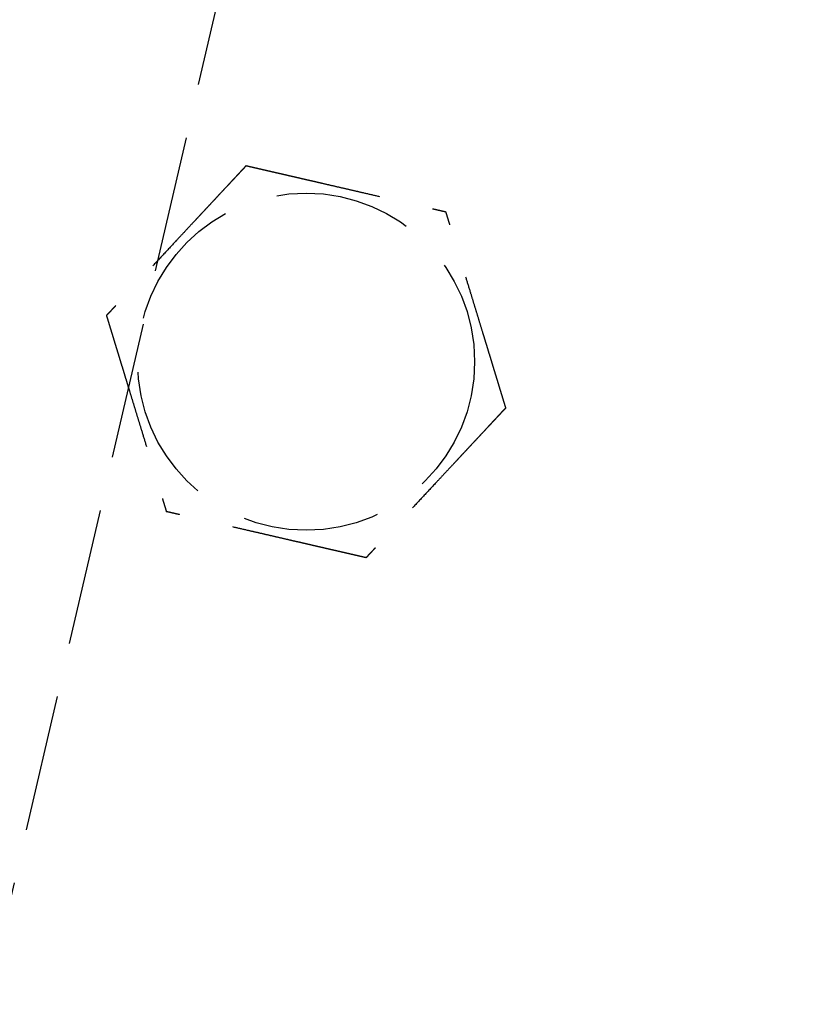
# Model space of a CAD drawing. Header units: millimetres. Extents: x -50096 to 615650, y 194565 to 243945.
# Tile 199 of 256: x 248792 to 248821, y 221957 to 221993. Entities that reach past the tile are written whole.
import ezdxf

# ---------------------------------------------------------------- set-up
doc = ezdxf.new("R2010")
doc.units = ezdxf.units.MM
doc.linetypes.add('ГТО-1 Пунктир', pattern=[7, 5, -2])
doc.layers.add('ГТО-2_Размеры_035', color=2, linetype='Continuous', lineweight=35)
doc.layers.add('ОГОС_Пунктир_025', color=151, linetype='ГТО-1 Пунктир', lineweight=25)
doc.layers.add('ГТО-2_Штриховка_018', color=7, linetype='Continuous', lineweight=18, true_color=0x6b6b6b)

# ---------------------------------------------------------------- blocks, each defined once
blk = doc.blocks.new('ОГСО_Затвор_План')
at = {"layer": 'ОГОС_Пунктир_025'}
blk.add_lwpolyline([(-1013.72, 474.999), (-1140.8, 474.999), (-1142.8, 472.998), (-1142.8, 462.998), (-1170.3, 435.498), (-1170.3, -435.498), (-1142.8, -462.998), (-1142.8, -472.998), (-1140.8, -474.999), (-1013.72, -474.999)], dxfattribs=at)
blk.add_circle((-1164.17, 57.5), 6.172, dxfattribs=at)
blk.add_circle((-1164.17, 57.5), 6.172, dxfattribs=at)
for points, knots in [([(-1167.923, 64), (-1167.923, 63.999), (-1167.925, 63.997), (-1167.927, 63.992), (-1167.93, 63.988), (-1167.933, 63.982), (-1167.938, 63.974), (-1167.943, 63.965), (-1167.95, 63.954), (-1167.957, 63.94), (-1167.966, 63.925), (-1167.975, 63.909), (-1167.986, 63.891), (-1167.998, 63.869), (-1168.013, 63.843), (-1168.031, 63.813), (-1168.05, 63.78), (-1168.069, 63.747), (-1168.089, 63.712), (-1168.11, 63.676), (-1168.135, 63.632), (-1168.165, 63.581), (-1168.199, 63.522), (-1168.234, 63.461), (-1168.27, 63.399), (-1168.306, 63.336), (-1168.343, 63.272), (-1168.381, 63.206), (-1168.435, 63.112), (-1168.507, 62.989), (-1168.595, 62.835), (-1168.685, 62.68), (-1168.775, 62.524), (-1168.866, 62.367), (-1168.957, 62.208), (-1169.049, 62.049), (-1169.141, 61.89), (-1169.233, 61.73), (-1169.374, 61.487), (-1169.562, 61.16), (-1169.831, 60.695), (-1170.132, 60.173), (-1170.387, 59.732), (-1170.562, 59.428), (-1170.659, 59.261), (-1170.755, 59.094), (-1170.851, 58.929), (-1170.945, 58.765), (-1171.039, 58.602), (-1171.12, 58.462), (-1171.188, 58.344), (-1171.243, 58.249), (-1171.298, 58.155), (-1171.343, 58.075), (-1171.381, 58.01), (-1171.41, 57.96), (-1171.439, 57.91), (-1171.467, 57.862), (-1171.494, 57.815), (-1171.519, 57.77), (-1171.542, 57.732), (-1171.561, 57.699), (-1171.577, 57.671), (-1171.591, 57.646), (-1171.606, 57.621), (-1171.619, 57.599), (-1171.63, 57.579), (-1171.639, 57.563), (-1171.646, 57.55), (-1171.653, 57.539), (-1171.659, 57.528), (-1171.664, 57.52), (-1171.668, 57.512), (-1171.671, 57.507), (-1171.673, 57.504), (-1171.675, 57.501), (-1171.675, 57.501), (-1171.675, 57.5)], [0, 0, 0, 0, 0.00418, 0.008792, 0.014268, 0.02104, 0.029541, 0.040202, 0.053181, 0.06846, 0.085804, 0.10498, 0.125752, 0.147886, 0.180982, 0.216148, 0.253222, 0.292037, 0.332432, 0.374242, 0.417302, 0.483321, 0.551501, 0.6216, 0.693376, 0.76659, 0.840999, 0.916362, 0.992437, 1.167433, 1.344588, 1.52362, 1.704245, 1.886178, 2.069136, 2.252835, 2.436992, 2.621322, 2.805541, 3.279751, 3.752757, 4.418905, 5.086083, 5.279531, 5.472693, 5.665145, 5.856466, 6.046232, 6.234021, 6.419411, 6.531399, 6.641926, 6.750584, 6.856968, 6.916909, 6.97571, 7.033118, 7.088879, 7.14274, 7.194448, 7.243748, 7.276841, 7.308448, 7.338397, 7.366519, 7.392644, 7.416602, 7.433183, 7.448315, 7.461888, 7.473791, 7.483914, 7.492146, 7.498376, 7.502495, 7.504441, 7.505526, 7.505526, 7.505526, 7.505526]), ([(-1167.923, 64), (-1167.923, 63.999), (-1167.925, 63.997), (-1167.927, 63.992), (-1167.93, 63.988), (-1167.933, 63.982), (-1167.938, 63.974), (-1167.943, 63.965), (-1167.95, 63.954), (-1167.957, 63.94), (-1167.966, 63.925), (-1167.975, 63.909), (-1167.986, 63.891), (-1167.998, 63.869), (-1168.013, 63.843), (-1168.031, 63.813), (-1168.05, 63.78), (-1168.069, 63.747), (-1168.089, 63.712), (-1168.11, 63.676), (-1168.135, 63.632), (-1168.165, 63.581), (-1168.199, 63.522), (-1168.234, 63.461), (-1168.27, 63.399), (-1168.306, 63.336), (-1168.343, 63.272), (-1168.381, 63.206), (-1168.435, 63.112), (-1168.507, 62.989), (-1168.595, 62.835), (-1168.685, 62.68), (-1168.775, 62.524), (-1168.866, 62.367), (-1168.957, 62.208), (-1169.049, 62.049), (-1169.141, 61.89), (-1169.233, 61.73), (-1169.374, 61.487), (-1169.562, 61.16), (-1169.831, 60.695), (-1170.132, 60.173), (-1170.387, 59.732), (-1170.562, 59.428), (-1170.659, 59.261), (-1170.755, 59.094), (-1170.851, 58.929), (-1170.945, 58.765), (-1171.039, 58.602), (-1171.12, 58.462), (-1171.188, 58.344), (-1171.243, 58.249), (-1171.298, 58.155), (-1171.343, 58.075), (-1171.381, 58.01), (-1171.41, 57.96), (-1171.439, 57.91), (-1171.467, 57.862), (-1171.494, 57.815), (-1171.519, 57.77), (-1171.542, 57.732), (-1171.561, 57.699), (-1171.577, 57.671), (-1171.591, 57.646), (-1171.606, 57.621), (-1171.619, 57.599), (-1171.63, 57.579), (-1171.639, 57.563), (-1171.646, 57.55), (-1171.653, 57.539), (-1171.659, 57.528), (-1171.664, 57.52), (-1171.668, 57.512), (-1171.671, 57.507), (-1171.673, 57.504), (-1171.675, 57.501), (-1171.675, 57.501), (-1171.675, 57.5)], [0, 0, 0, 0, 0.00418, 0.008792, 0.014268, 0.02104, 0.029541, 0.040202, 0.053181, 0.06846, 0.085804, 0.10498, 0.125752, 0.147886, 0.180982, 0.216148, 0.253222, 0.292037, 0.332432, 0.374242, 0.417302, 0.483321, 0.551501, 0.6216, 0.693376, 0.76659, 0.840999, 0.916362, 0.992437, 1.167433, 1.344588, 1.52362, 1.704245, 1.886178, 2.069136, 2.252835, 2.436992, 2.621322, 2.805541, 3.279751, 3.752757, 4.418905, 5.086083, 5.279531, 5.472693, 5.665145, 5.856466, 6.046232, 6.234021, 6.419411, 6.531399, 6.641926, 6.750584, 6.856968, 6.916909, 6.97571, 7.033118, 7.088879, 7.14274, 7.194448, 7.243748, 7.276841, 7.308448, 7.338397, 7.366519, 7.392644, 7.416602, 7.433183, 7.448315, 7.461888, 7.473791, 7.483914, 7.492146, 7.498376, 7.502495, 7.504441, 7.505526, 7.505526, 7.505526, 7.505526]), ([(-1167.923, 64), (-1167.921, 64), (-1167.919, 64), (-1167.915, 64), (-1167.91, 64), (-1167.905, 64), (-1167.898, 64), (-1167.89, 64), (-1167.881, 64), (-1167.87, 64), (-1167.857, 64), (-1167.842, 64), (-1167.826, 64), (-1167.809, 64), (-1167.79, 64), (-1167.768, 64), (-1167.741, 64), (-1167.71, 64), (-1167.678, 64), (-1167.644, 64), (-1167.609, 64), (-1167.573, 64), (-1167.535, 64), (-1167.49, 64), (-1167.437, 64), (-1167.376, 64), (-1167.313, 64), (-1167.249, 64), (-1167.183, 64), (-1167.117, 64), (-1167.049, 64), (-1166.981, 64), (-1166.881, 64), (-1166.749, 64), (-1166.583, 64), (-1166.416, 64), (-1166.248, 64), (-1166.079, 64), (-1165.908, 64), (-1165.737, 64), (-1165.566, 64), (-1165.394, 64), (-1165.221, 64), (-1164.98, 64), (-1164.669, 64), (-1164.29, 64), (-1163.911, 64), (-1163.485, 64), (-1163.012, 64), (-1162.622, 64), (-1162.363, 64), (-1162.235, 64), (-1162.107, 64), (-1161.981, 64), (-1161.854, 64), (-1161.729, 64), (-1161.605, 64), (-1161.482, 64), (-1161.374, 64), (-1161.28, 64), (-1161.2, 64), (-1161.122, 64), (-1161.045, 64), (-1160.978, 64), (-1160.922, 64), (-1160.877, 64), (-1160.832, 64), (-1160.789, 64), (-1160.747, 64), (-1160.706, 64), (-1160.668, 64), (-1160.634, 64), (-1160.605, 64), (-1160.581, 64), (-1160.558, 64), (-1160.536, 64), (-1160.516, 64), (-1160.497, 64), (-1160.481, 64), (-1160.467, 64), (-1160.455, 64), (-1160.445, 64), (-1160.436, 64), (-1160.429, 64), (-1160.424, 64), (-1160.42, 64), (-1160.418, 64), (-1160.417, 64), (-1160.417, 64)], [0, 0, 0, 0, 0.003647, 0.00757, 0.012046, 0.017351, 0.023762, 0.031556, 0.041008, 0.052281, 0.065322, 0.079977, 0.096093, 0.113515, 0.13209, 0.151664, 0.181022, 0.211985, 0.244441, 0.278279, 0.31339, 0.349662, 0.386985, 0.425249, 0.484862, 0.546212, 0.609125, 0.673431, 0.738957, 0.805531, 0.872981, 0.941134, 1.00982, 1.173369, 1.338714, 1.505648, 1.673964, 1.843453, 2.013908, 2.185123, 2.356888, 2.528997, 2.701242, 2.873415, 3.253809, 3.633201, 4.011956, 4.39044, 4.9111, 5.431761, 5.559895, 5.68783, 5.815376, 5.942343, 6.068544, 6.193788, 6.317887, 6.440651, 6.561892, 6.642707, 6.72253, 6.801147, 6.878345, 6.953911, 7.000491, 7.046181, 7.090821, 7.134251, 7.176311, 7.216842, 7.255683, 7.292674, 7.318064, 7.34231, 7.365311, 7.386964, 7.407167, 7.425819, 7.442817, 7.456054, 7.467897, 7.478256, 7.487041, 7.494162, 7.499527, 7.503048, 7.504653, 7.505551, 7.505551, 7.505551, 7.505551]), ([(-1167.923, 64), (-1167.921, 64), (-1167.919, 64), (-1167.915, 64), (-1167.91, 64), (-1167.905, 64), (-1167.898, 64), (-1167.89, 64), (-1167.881, 64), (-1167.87, 64), (-1167.857, 64), (-1167.842, 64), (-1167.826, 64), (-1167.809, 64), (-1167.79, 64), (-1167.768, 64), (-1167.741, 64), (-1167.71, 64), (-1167.678, 64), (-1167.644, 64), (-1167.609, 64), (-1167.573, 64), (-1167.535, 64), (-1167.49, 64), (-1167.437, 64), (-1167.376, 64), (-1167.313, 64), (-1167.249, 64), (-1167.183, 64), (-1167.117, 64), (-1167.049, 64), (-1166.981, 64), (-1166.881, 64), (-1166.749, 64), (-1166.583, 64), (-1166.416, 64), (-1166.248, 64), (-1166.079, 64), (-1165.908, 64), (-1165.737, 64), (-1165.566, 64), (-1165.394, 64), (-1165.221, 64), (-1164.98, 64), (-1164.669, 64), (-1164.29, 64), (-1163.911, 64), (-1163.485, 64), (-1163.012, 64), (-1162.622, 64), (-1162.363, 64), (-1162.235, 64), (-1162.107, 64), (-1161.981, 64), (-1161.854, 64), (-1161.729, 64), (-1161.605, 64), (-1161.482, 64), (-1161.374, 64), (-1161.28, 64), (-1161.2, 64), (-1161.122, 64), (-1161.045, 64), (-1160.978, 64), (-1160.922, 64), (-1160.877, 64), (-1160.832, 64), (-1160.789, 64), (-1160.747, 64), (-1160.706, 64), (-1160.668, 64), (-1160.634, 64), (-1160.605, 64), (-1160.581, 64), (-1160.558, 64), (-1160.536, 64), (-1160.516, 64), (-1160.497, 64), (-1160.481, 64), (-1160.467, 64), (-1160.455, 64), (-1160.445, 64), (-1160.436, 64), (-1160.429, 64), (-1160.424, 64), (-1160.42, 64), (-1160.418, 64), (-1160.417, 64), (-1160.417, 64)], [0, 0, 0, 0, 0.003647, 0.00757, 0.012046, 0.017351, 0.023762, 0.031556, 0.041008, 0.052281, 0.065322, 0.079977, 0.096093, 0.113515, 0.13209, 0.151664, 0.181022, 0.211985, 0.244441, 0.278279, 0.31339, 0.349662, 0.386985, 0.425249, 0.484862, 0.546212, 0.609125, 0.673431, 0.738957, 0.805531, 0.872981, 0.941134, 1.00982, 1.173369, 1.338714, 1.505648, 1.673964, 1.843453, 2.013908, 2.185123, 2.356888, 2.528997, 2.701242, 2.873415, 3.253809, 3.633201, 4.011956, 4.39044, 4.9111, 5.431761, 5.559895, 5.68783, 5.815376, 5.942343, 6.068544, 6.193788, 6.317887, 6.440651, 6.561892, 6.642707, 6.72253, 6.801147, 6.878345, 6.953911, 7.000491, 7.046181, 7.090821, 7.134251, 7.176311, 7.216842, 7.255683, 7.292674, 7.318064, 7.34231, 7.365311, 7.386964, 7.407167, 7.425819, 7.442817, 7.456054, 7.467897, 7.478256, 7.487041, 7.494162, 7.499527, 7.503048, 7.504653, 7.505551, 7.505551, 7.505551, 7.505551]), ([(-1156.664, 57.5), (-1156.665, 57.501), (-1156.666, 57.504), (-1156.668, 57.507), (-1156.67, 57.511), (-1156.673, 57.516), (-1156.676, 57.521), (-1156.68, 57.528), (-1156.685, 57.536), (-1156.691, 57.546), (-1156.697, 57.557), (-1156.705, 57.57), (-1156.713, 57.584), (-1156.721, 57.599), (-1156.73, 57.615), (-1156.742, 57.636), (-1156.757, 57.661), (-1156.775, 57.692), (-1156.794, 57.725), (-1156.814, 57.759), (-1156.834, 57.794), (-1156.855, 57.831), (-1156.88, 57.873), (-1156.907, 57.921), (-1156.938, 57.974), (-1156.969, 58.028), (-1157.001, 58.084), (-1157.034, 58.141), (-1157.067, 58.198), (-1157.101, 58.257), (-1157.135, 58.316), (-1157.185, 58.402), (-1157.251, 58.517), (-1157.334, 58.66), (-1157.417, 58.805), (-1157.501, 58.95), (-1157.586, 59.097), (-1157.671, 59.245), (-1157.757, 59.393), (-1157.843, 59.542), (-1157.929, 59.691), (-1158.015, 59.84), (-1158.136, 60.049), (-1158.291, 60.318), (-1158.481, 60.647), (-1158.67, 60.975), (-1158.883, 61.344), (-1159.12, 61.753), (-1159.317, 62.096), (-1159.452, 62.329), (-1159.524, 62.454), (-1159.596, 62.578), (-1159.667, 62.701), (-1159.738, 62.823), (-1159.807, 62.945), (-1159.877, 63.064), (-1159.936, 63.167), (-1159.985, 63.253), (-1160.025, 63.322), (-1160.065, 63.39), (-1160.103, 63.457), (-1160.136, 63.514), (-1160.164, 63.563), (-1160.187, 63.602), (-1160.209, 63.641), (-1160.231, 63.678), (-1160.252, 63.715), (-1160.272, 63.75), (-1160.292, 63.783), (-1160.309, 63.814), (-1160.325, 63.841), (-1160.339, 63.865), (-1160.352, 63.888), (-1160.364, 63.909), (-1160.375, 63.928), (-1160.385, 63.944), (-1160.392, 63.957), (-1160.398, 63.967), (-1160.403, 63.976), (-1160.408, 63.984), (-1160.411, 63.99), (-1160.414, 63.995), (-1160.415, 63.998), (-1160.416, 63.999), (-1160.417, 64), (-1160.417, 64)], [0, 0, 0, 0, 0.003647, 0.00757, 0.012046, 0.017351, 0.023761, 0.031553, 0.041004, 0.052275, 0.065313, 0.079964, 0.096077, 0.113495, 0.132067, 0.151638, 0.185324, 0.221086, 0.258759, 0.298177, 0.339174, 0.381586, 0.425246, 0.484863, 0.546214, 0.60913, 0.673436, 0.738962, 0.805535, 0.872985, 0.941138, 1.009822, 1.173368, 1.338711, 1.505644, 1.673958, 1.843447, 2.013902, 2.185117, 2.356882, 2.528991, 2.701236, 2.87341, 3.253801, 3.633189, 4.01194, 4.390419, 4.911073, 5.431725, 5.575868, 5.719728, 5.863036, 6.005523, 6.146919, 6.286956, 6.425365, 6.561876, 6.642694, 6.722519, 6.801138, 6.878337, 6.953903, 7.000478, 7.046164, 7.0908, 7.134226, 7.176283, 7.216811, 7.25565, 7.292642, 7.32216, 7.350099, 7.376296, 7.400589, 7.422815, 7.442813, 7.456049, 7.467891, 7.478249, 7.487032, 7.49415, 7.499513, 7.503029, 7.504631, 7.505526, 7.505526, 7.505526, 7.505526]), ([(-1156.664, 57.5), (-1156.665, 57.501), (-1156.666, 57.504), (-1156.668, 57.507), (-1156.67, 57.511), (-1156.673, 57.516), (-1156.676, 57.521), (-1156.68, 57.528), (-1156.685, 57.536), (-1156.691, 57.546), (-1156.697, 57.557), (-1156.705, 57.57), (-1156.713, 57.584), (-1156.721, 57.599), (-1156.73, 57.615), (-1156.742, 57.636), (-1156.757, 57.661), (-1156.775, 57.692), (-1156.794, 57.725), (-1156.814, 57.759), (-1156.834, 57.794), (-1156.855, 57.831), (-1156.88, 57.873), (-1156.907, 57.921), (-1156.938, 57.974), (-1156.969, 58.028), (-1157.001, 58.084), (-1157.034, 58.141), (-1157.067, 58.198), (-1157.101, 58.257), (-1157.135, 58.316), (-1157.185, 58.402), (-1157.251, 58.517), (-1157.334, 58.66), (-1157.417, 58.805), (-1157.501, 58.95), (-1157.586, 59.097), (-1157.671, 59.245), (-1157.757, 59.393), (-1157.843, 59.542), (-1157.929, 59.691), (-1158.015, 59.84), (-1158.136, 60.049), (-1158.291, 60.318), (-1158.481, 60.647), (-1158.67, 60.975), (-1158.883, 61.344), (-1159.12, 61.753), (-1159.317, 62.096), (-1159.452, 62.329), (-1159.524, 62.454), (-1159.596, 62.578), (-1159.667, 62.701), (-1159.738, 62.823), (-1159.807, 62.945), (-1159.877, 63.064), (-1159.936, 63.167), (-1159.985, 63.253), (-1160.025, 63.322), (-1160.065, 63.39), (-1160.103, 63.457), (-1160.136, 63.514), (-1160.164, 63.563), (-1160.187, 63.602), (-1160.209, 63.641), (-1160.231, 63.678), (-1160.252, 63.715), (-1160.272, 63.75), (-1160.292, 63.783), (-1160.309, 63.814), (-1160.325, 63.841), (-1160.339, 63.865), (-1160.352, 63.888), (-1160.364, 63.909), (-1160.375, 63.928), (-1160.385, 63.944), (-1160.392, 63.957), (-1160.398, 63.967), (-1160.403, 63.976), (-1160.408, 63.984), (-1160.411, 63.99), (-1160.414, 63.995), (-1160.415, 63.998), (-1160.416, 63.999), (-1160.417, 64), (-1160.417, 64)], [0, 0, 0, 0, 0.003647, 0.00757, 0.012046, 0.017351, 0.023761, 0.031553, 0.041004, 0.052275, 0.065313, 0.079964, 0.096077, 0.113495, 0.132067, 0.151638, 0.185324, 0.221086, 0.258759, 0.298177, 0.339174, 0.381586, 0.425246, 0.484863, 0.546214, 0.60913, 0.673436, 0.738962, 0.805535, 0.872985, 0.941138, 1.009822, 1.173368, 1.338711, 1.505644, 1.673958, 1.843447, 2.013902, 2.185117, 2.356882, 2.528991, 2.701236, 2.87341, 3.253801, 3.633189, 4.01194, 4.390419, 4.911073, 5.431725, 5.575868, 5.719728, 5.863036, 6.005523, 6.146919, 6.286956, 6.425365, 6.561876, 6.642694, 6.722519, 6.801138, 6.878337, 6.953903, 7.000478, 7.046164, 7.0908, 7.134226, 7.176283, 7.216811, 7.25565, 7.292642, 7.32216, 7.350099, 7.376296, 7.400589, 7.422815, 7.442813, 7.456049, 7.467891, 7.478249, 7.487032, 7.49415, 7.499513, 7.503029, 7.504631, 7.505526, 7.505526, 7.505526, 7.505526]), ([(-1171.675, 57.5), (-1171.675, 57.499), (-1171.673, 57.497), (-1171.671, 57.494), (-1171.669, 57.49), (-1171.667, 57.485), (-1171.663, 57.479), (-1171.659, 57.473), (-1171.655, 57.464), (-1171.649, 57.455), (-1171.642, 57.443), (-1171.635, 57.431), (-1171.627, 57.417), (-1171.618, 57.402), (-1171.609, 57.386), (-1171.597, 57.365), (-1171.582, 57.339), (-1171.565, 57.308), (-1171.546, 57.276), (-1171.526, 57.242), (-1171.506, 57.206), (-1171.484, 57.169), (-1171.46, 57.127), (-1171.433, 57.08), (-1171.402, 57.027), (-1171.371, 56.972), (-1171.338, 56.917), (-1171.306, 56.86), (-1171.272, 56.802), (-1171.239, 56.744), (-1171.205, 56.685), (-1171.155, 56.598), (-1171.088, 56.484), (-1171.006, 56.34), (-1170.922, 56.196), (-1170.838, 56.05), (-1170.753, 55.904), (-1170.668, 55.756), (-1170.583, 55.608), (-1170.497, 55.459), (-1170.411, 55.31), (-1170.325, 55.161), (-1170.204, 54.952), (-1170.049, 54.683), (-1169.859, 54.354), (-1169.669, 54.026), (-1169.456, 53.657), (-1169.22, 53.247), (-1169.022, 52.905), (-1168.887, 52.672), (-1168.816, 52.547), (-1168.744, 52.423), (-1168.673, 52.3), (-1168.602, 52.177), (-1168.532, 52.056), (-1168.463, 51.936), (-1168.404, 51.834), (-1168.354, 51.748), (-1168.314, 51.679), (-1168.275, 51.611), (-1168.236, 51.544), (-1168.203, 51.486), (-1168.175, 51.438), (-1168.152, 51.398), (-1168.13, 51.36), (-1168.108, 51.322), (-1168.087, 51.286), (-1168.067, 51.251), (-1168.048, 51.217), (-1168.03, 51.187), (-1168.015, 51.16), (-1168.001, 51.135), (-1167.988, 51.113), (-1167.975, 51.092), (-1167.964, 51.073), (-1167.955, 51.057), (-1167.948, 51.044), (-1167.942, 51.033), (-1167.937, 51.024), (-1167.932, 51.017), (-1167.929, 51.011), (-1167.926, 51.006), (-1167.924, 51.003), (-1167.923, 51.001), (-1167.923, 51.001), (-1167.923, 51)], [0, 0, 0, 0, 0.003647, 0.00757, 0.012046, 0.017351, 0.023761, 0.031553, 0.041004, 0.052275, 0.065313, 0.079964, 0.096077, 0.113495, 0.132067, 0.151638, 0.185324, 0.221087, 0.25876, 0.298178, 0.339176, 0.381588, 0.425248, 0.484863, 0.546214, 0.609127, 0.673432, 0.738956, 0.805528, 0.872975, 0.941126, 1.009809, 1.173356, 1.338699, 1.505633, 1.673948, 1.843438, 2.013895, 2.185111, 2.356878, 2.528988, 2.701235, 2.87341, 3.253801, 3.633189, 4.01194, 4.390419, 4.91108, 5.43174, 5.575884, 5.719744, 5.863053, 6.00554, 6.146937, 6.286973, 6.425381, 6.561891, 6.642706, 6.722527, 6.801144, 6.87834, 6.953905, 7.000483, 7.04617, 7.090808, 7.134237, 7.176295, 7.216825, 7.255665, 7.292657, 7.322172, 7.350108, 7.376303, 7.400593, 7.422817, 7.442813, 7.456048, 7.46789, 7.478248, 7.487031, 7.49415, 7.499512, 7.503029, 7.504631, 7.505526, 7.505526, 7.505526, 7.505526]), ([(-1171.675, 57.5), (-1171.675, 57.499), (-1171.673, 57.497), (-1171.671, 57.494), (-1171.669, 57.49), (-1171.667, 57.485), (-1171.663, 57.479), (-1171.659, 57.473), (-1171.655, 57.464), (-1171.649, 57.455), (-1171.642, 57.443), (-1171.635, 57.431), (-1171.627, 57.417), (-1171.618, 57.402), (-1171.609, 57.386), (-1171.597, 57.365), (-1171.582, 57.339), (-1171.565, 57.308), (-1171.546, 57.276), (-1171.526, 57.242), (-1171.506, 57.206), (-1171.484, 57.169), (-1171.46, 57.127), (-1171.433, 57.08), (-1171.402, 57.027), (-1171.371, 56.972), (-1171.338, 56.917), (-1171.306, 56.86), (-1171.272, 56.802), (-1171.239, 56.744), (-1171.205, 56.685), (-1171.155, 56.598), (-1171.088, 56.484), (-1171.006, 56.34), (-1170.922, 56.196), (-1170.838, 56.05), (-1170.753, 55.904), (-1170.668, 55.756), (-1170.583, 55.608), (-1170.497, 55.459), (-1170.411, 55.31), (-1170.325, 55.161), (-1170.204, 54.952), (-1170.049, 54.683), (-1169.859, 54.354), (-1169.669, 54.026), (-1169.456, 53.657), (-1169.22, 53.247), (-1169.022, 52.905), (-1168.887, 52.672), (-1168.816, 52.547), (-1168.744, 52.423), (-1168.673, 52.3), (-1168.602, 52.177), (-1168.532, 52.056), (-1168.463, 51.936), (-1168.404, 51.834), (-1168.354, 51.748), (-1168.314, 51.679), (-1168.275, 51.611), (-1168.236, 51.544), (-1168.203, 51.486), (-1168.175, 51.438), (-1168.152, 51.398), (-1168.13, 51.36), (-1168.108, 51.322), (-1168.087, 51.286), (-1168.067, 51.251), (-1168.048, 51.217), (-1168.03, 51.187), (-1168.015, 51.16), (-1168.001, 51.135), (-1167.988, 51.113), (-1167.975, 51.092), (-1167.964, 51.073), (-1167.955, 51.057), (-1167.948, 51.044), (-1167.942, 51.033), (-1167.937, 51.024), (-1167.932, 51.017), (-1167.929, 51.011), (-1167.926, 51.006), (-1167.924, 51.003), (-1167.923, 51.001), (-1167.923, 51.001), (-1167.923, 51)], [0, 0, 0, 0, 0.003647, 0.00757, 0.012046, 0.017351, 0.023761, 0.031553, 0.041004, 0.052275, 0.065313, 0.079964, 0.096077, 0.113495, 0.132067, 0.151638, 0.185324, 0.221087, 0.25876, 0.298178, 0.339176, 0.381588, 0.425248, 0.484863, 0.546214, 0.609127, 0.673432, 0.738956, 0.805528, 0.872975, 0.941126, 1.009809, 1.173356, 1.338699, 1.505633, 1.673948, 1.843438, 2.013895, 2.185111, 2.356878, 2.528988, 2.701235, 2.87341, 3.253801, 3.633189, 4.01194, 4.390419, 4.91108, 5.43174, 5.575884, 5.719744, 5.863053, 6.00554, 6.146937, 6.286973, 6.425381, 6.561891, 6.642706, 6.722527, 6.801144, 6.87834, 6.953905, 7.000483, 7.04617, 7.090808, 7.134237, 7.176295, 7.216825, 7.255665, 7.292657, 7.322172, 7.350108, 7.376303, 7.400593, 7.422817, 7.442813, 7.456048, 7.46789, 7.478248, 7.487031, 7.49415, 7.499512, 7.503029, 7.504631, 7.505526, 7.505526, 7.505526, 7.505526]), ([(-1156.664, 57.5), (-1156.665, 57.499), (-1156.666, 57.497), (-1156.669, 57.492), (-1156.672, 57.488), (-1156.675, 57.482), (-1156.679, 57.474), (-1156.685, 57.465), (-1156.691, 57.454), (-1156.699, 57.44), (-1156.708, 57.425), (-1156.717, 57.409), (-1156.727, 57.391), (-1156.74, 57.369), (-1156.755, 57.343), (-1156.773, 57.313), (-1156.791, 57.281), (-1156.811, 57.247), (-1156.831, 57.212), (-1156.852, 57.176), (-1156.877, 57.132), (-1156.906, 57.081), (-1156.94, 57.022), (-1156.975, 56.961), (-1157.011, 56.899), (-1157.048, 56.836), (-1157.085, 56.772), (-1157.123, 56.706), (-1157.177, 56.612), (-1157.248, 56.489), (-1157.337, 56.335), (-1157.426, 56.18), (-1157.517, 56.024), (-1157.608, 55.867), (-1157.699, 55.708), (-1157.791, 55.549), (-1157.883, 55.39), (-1157.975, 55.23), (-1158.115, 54.987), (-1158.304, 54.66), (-1158.573, 54.195), (-1158.874, 53.673), (-1159.128, 53.232), (-1159.304, 52.928), (-1159.401, 52.761), (-1159.497, 52.594), (-1159.592, 52.429), (-1159.687, 52.265), (-1159.781, 52.102), (-1159.862, 51.962), (-1159.93, 51.844), (-1159.985, 51.749), (-1160.039, 51.655), (-1160.085, 51.575), (-1160.123, 51.51), (-1160.152, 51.46), (-1160.181, 51.41), (-1160.208, 51.362), (-1160.235, 51.315), (-1160.261, 51.27), (-1160.283, 51.232), (-1160.302, 51.199), (-1160.318, 51.171), (-1160.333, 51.146), (-1160.347, 51.121), (-1160.36, 51.099), (-1160.371, 51.079), (-1160.381, 51.063), (-1160.388, 51.05), (-1160.395, 51.039), (-1160.401, 51.028), (-1160.406, 51.02), (-1160.41, 51.012), (-1160.413, 51.007), (-1160.415, 51.004), (-1160.416, 51.002), (-1160.417, 51.001), (-1160.417, 51)], [0, 0, 0, 0, 0.004183, 0.008799, 0.014278, 0.021053, 0.029555, 0.040217, 0.053195, 0.068472, 0.085814, 0.104986, 0.125755, 0.147886, 0.18098, 0.216145, 0.253218, 0.292034, 0.33243, 0.374241, 0.417302, 0.483322, 0.551502, 0.621602, 0.693378, 0.766591, 0.841, 0.916362, 0.992437, 1.167432, 1.344587, 1.523618, 1.704243, 1.886176, 2.069135, 2.252834, 2.436991, 2.621321, 2.805541, 3.279757, 3.75277, 4.418918, 5.086098, 5.279546, 5.472708, 5.66516, 5.85648, 6.046246, 6.234035, 6.419424, 6.531409, 6.641932, 6.750587, 6.856968, 6.916908, 6.975709, 7.033117, 7.088879, 7.14274, 7.194448, 7.243748, 7.276841, 7.308448, 7.338397, 7.366519, 7.392644, 7.416602, 7.433183, 7.448315, 7.461888, 7.473791, 7.483914, 7.492146, 7.498376, 7.502495, 7.504441, 7.505526, 7.505526, 7.505526, 7.505526]), ([(-1156.664, 57.5), (-1156.665, 57.499), (-1156.666, 57.497), (-1156.669, 57.492), (-1156.672, 57.488), (-1156.675, 57.482), (-1156.679, 57.474), (-1156.685, 57.465), (-1156.691, 57.454), (-1156.699, 57.44), (-1156.708, 57.425), (-1156.717, 57.409), (-1156.727, 57.391), (-1156.74, 57.369), (-1156.755, 57.343), (-1156.773, 57.313), (-1156.791, 57.281), (-1156.811, 57.247), (-1156.831, 57.212), (-1156.852, 57.176), (-1156.877, 57.132), (-1156.906, 57.081), (-1156.94, 57.022), (-1156.975, 56.961), (-1157.011, 56.899), (-1157.048, 56.836), (-1157.085, 56.772), (-1157.123, 56.706), (-1157.177, 56.612), (-1157.248, 56.489), (-1157.337, 56.335), (-1157.426, 56.18), (-1157.517, 56.024), (-1157.608, 55.867), (-1157.699, 55.708), (-1157.791, 55.549), (-1157.883, 55.39), (-1157.975, 55.23), (-1158.115, 54.987), (-1158.304, 54.66), (-1158.573, 54.195), (-1158.874, 53.673), (-1159.128, 53.232), (-1159.304, 52.928), (-1159.401, 52.761), (-1159.497, 52.594), (-1159.592, 52.429), (-1159.687, 52.265), (-1159.781, 52.102), (-1159.862, 51.962), (-1159.93, 51.844), (-1159.985, 51.749), (-1160.039, 51.655), (-1160.085, 51.575), (-1160.123, 51.51), (-1160.152, 51.46), (-1160.181, 51.41), (-1160.208, 51.362), (-1160.235, 51.315), (-1160.261, 51.27), (-1160.283, 51.232), (-1160.302, 51.199), (-1160.318, 51.171), (-1160.333, 51.146), (-1160.347, 51.121), (-1160.36, 51.099), (-1160.371, 51.079), (-1160.381, 51.063), (-1160.388, 51.05), (-1160.395, 51.039), (-1160.401, 51.028), (-1160.406, 51.02), (-1160.41, 51.012), (-1160.413, 51.007), (-1160.415, 51.004), (-1160.416, 51.002), (-1160.417, 51.001), (-1160.417, 51)], [0, 0, 0, 0, 0.004183, 0.008799, 0.014278, 0.021053, 0.029555, 0.040217, 0.053195, 0.068472, 0.085814, 0.104986, 0.125755, 0.147886, 0.18098, 0.216145, 0.253218, 0.292034, 0.33243, 0.374241, 0.417302, 0.483322, 0.551502, 0.621602, 0.693378, 0.766591, 0.841, 0.916362, 0.992437, 1.167432, 1.344587, 1.523618, 1.704243, 1.886176, 2.069135, 2.252834, 2.436991, 2.621321, 2.805541, 3.279757, 3.75277, 4.418918, 5.086098, 5.279546, 5.472708, 5.66516, 5.85648, 6.046246, 6.234035, 6.419424, 6.531409, 6.641932, 6.750587, 6.856968, 6.916908, 6.975709, 7.033117, 7.088879, 7.14274, 7.194448, 7.243748, 7.276841, 7.308448, 7.338397, 7.366519, 7.392644, 7.416602, 7.433183, 7.448315, 7.461888, 7.473791, 7.483914, 7.492146, 7.498376, 7.502495, 7.504441, 7.505526, 7.505526, 7.505526, 7.505526]), ([(-1160.417, 51), (-1160.418, 51), (-1160.421, 51), (-1160.425, 51), (-1160.429, 51), (-1160.435, 51), (-1160.441, 51), (-1160.449, 51), (-1160.459, 51), (-1160.47, 51), (-1160.483, 51), (-1160.498, 51), (-1160.514, 51), (-1160.531, 51), (-1160.549, 51), (-1160.572, 51), (-1160.599, 51), (-1160.63, 51), (-1160.662, 51), (-1160.696, 51), (-1160.731, 51), (-1160.767, 51), (-1160.804, 51), (-1160.849, 51), (-1160.902, 51), (-1160.964, 51), (-1161.027, 51), (-1161.091, 51), (-1161.156, 51), (-1161.223, 51), (-1161.29, 51), (-1161.358, 51), (-1161.458, 51), (-1161.591, 51), (-1161.756, 51), (-1161.923, 51), (-1162.091, 51), (-1162.261, 51), (-1162.431, 51), (-1162.602, 51), (-1162.774, 51), (-1162.946, 51), (-1163.118, 51), (-1163.36, 51), (-1163.671, 51), (-1164.05, 51), (-1164.429, 51), (-1164.855, 51), (-1165.328, 51), (-1165.718, 51), (-1165.977, 51), (-1166.105, 51), (-1166.232, 51), (-1166.359, 51), (-1166.485, 51), (-1166.61, 51), (-1166.734, 51), (-1166.857, 51), (-1166.965, 51), (-1167.059, 51), (-1167.139, 51), (-1167.218, 51), (-1167.295, 51), (-1167.361, 51), (-1167.417, 51), (-1167.463, 51), (-1167.507, 51), (-1167.551, 51), (-1167.593, 51), (-1167.633, 51), (-1167.672, 51), (-1167.706, 51), (-1167.735, 51), (-1167.759, 51), (-1167.782, 51), (-1167.804, 51), (-1167.824, 51), (-1167.842, 51), (-1167.859, 51), (-1167.873, 51), (-1167.884, 51), (-1167.895, 51), (-1167.904, 51), (-1167.911, 51), (-1167.916, 51), (-1167.919, 51), (-1167.921, 51), (-1167.922, 51), (-1167.923, 51)], [0, 0, 0, 0, 0.003648, 0.007572, 0.012048, 0.017354, 0.023765, 0.031557, 0.041008, 0.052278, 0.065315, 0.079965, 0.096076, 0.113494, 0.132064, 0.151634, 0.180992, 0.211956, 0.244415, 0.278258, 0.313373, 0.349651, 0.38698, 0.425249, 0.484866, 0.546218, 0.609133, 0.673438, 0.738964, 0.805536, 0.872984, 0.941136, 1.00982, 1.173365, 1.338708, 1.505641, 1.673956, 1.843446, 2.013902, 2.185117, 2.356884, 2.528994, 2.701241, 2.873415, 3.253811, 3.633202, 4.011956, 4.39044, 4.911085, 5.431731, 5.559868, 5.687806, 5.815354, 5.942325, 6.068528, 6.193776, 6.317878, 6.440647, 6.561892, 6.642709, 6.722532, 6.80115, 6.878347, 6.953911, 7.000486, 7.046171, 7.090805, 7.13423, 7.176287, 7.216814, 7.255653, 7.292644, 7.318038, 7.342289, 7.365294, 7.386952, 7.40716, 7.425816, 7.442817, 7.456055, 7.467898, 7.478258, 7.487042, 7.494162, 7.499528, 7.503048, 7.504653, 7.505551, 7.505551, 7.505551, 7.505551]), ([(-1160.417, 51), (-1160.418, 51), (-1160.421, 51), (-1160.425, 51), (-1160.429, 51), (-1160.435, 51), (-1160.441, 51), (-1160.449, 51), (-1160.459, 51), (-1160.47, 51), (-1160.483, 51), (-1160.498, 51), (-1160.514, 51), (-1160.531, 51), (-1160.549, 51), (-1160.572, 51), (-1160.599, 51), (-1160.63, 51), (-1160.662, 51), (-1160.696, 51), (-1160.731, 51), (-1160.767, 51), (-1160.804, 51), (-1160.849, 51), (-1160.902, 51), (-1160.964, 51), (-1161.027, 51), (-1161.091, 51), (-1161.156, 51), (-1161.223, 51), (-1161.29, 51), (-1161.358, 51), (-1161.458, 51), (-1161.591, 51), (-1161.756, 51), (-1161.923, 51), (-1162.091, 51), (-1162.261, 51), (-1162.431, 51), (-1162.602, 51), (-1162.774, 51), (-1162.946, 51), (-1163.118, 51), (-1163.36, 51), (-1163.671, 51), (-1164.05, 51), (-1164.429, 51), (-1164.855, 51), (-1165.328, 51), (-1165.718, 51), (-1165.977, 51), (-1166.105, 51), (-1166.232, 51), (-1166.359, 51), (-1166.485, 51), (-1166.61, 51), (-1166.734, 51), (-1166.857, 51), (-1166.965, 51), (-1167.059, 51), (-1167.139, 51), (-1167.218, 51), (-1167.295, 51), (-1167.361, 51), (-1167.417, 51), (-1167.463, 51), (-1167.507, 51), (-1167.551, 51), (-1167.593, 51), (-1167.633, 51), (-1167.672, 51), (-1167.706, 51), (-1167.735, 51), (-1167.759, 51), (-1167.782, 51), (-1167.804, 51), (-1167.824, 51), (-1167.842, 51), (-1167.859, 51), (-1167.873, 51), (-1167.884, 51), (-1167.895, 51), (-1167.904, 51), (-1167.911, 51), (-1167.916, 51), (-1167.919, 51), (-1167.921, 51), (-1167.922, 51), (-1167.923, 51)], [0, 0, 0, 0, 0.003648, 0.007572, 0.012048, 0.017354, 0.023765, 0.031557, 0.041008, 0.052278, 0.065315, 0.079965, 0.096076, 0.113494, 0.132064, 0.151634, 0.180992, 0.211956, 0.244415, 0.278258, 0.313373, 0.349651, 0.38698, 0.425249, 0.484866, 0.546218, 0.609133, 0.673438, 0.738964, 0.805536, 0.872984, 0.941136, 1.00982, 1.173365, 1.338708, 1.505641, 1.673956, 1.843446, 2.013902, 2.185117, 2.356884, 2.528994, 2.701241, 2.873415, 3.253811, 3.633202, 4.011956, 4.39044, 4.911085, 5.431731, 5.559868, 5.687806, 5.815354, 5.942325, 6.068528, 6.193776, 6.317878, 6.440647, 6.561892, 6.642709, 6.722532, 6.80115, 6.878347, 6.953911, 7.000486, 7.046171, 7.090805, 7.13423, 7.176287, 7.216814, 7.255653, 7.292644, 7.318038, 7.342289, 7.365294, 7.386952, 7.40716, 7.425816, 7.442817, 7.456055, 7.467898, 7.478258, 7.487042, 7.494162, 7.499528, 7.503048, 7.504653, 7.505551, 7.505551, 7.505551, 7.505551])]:
    blk.add_open_spline(points, degree=3, knots=knots, dxfattribs=at)
blk = doc.blocks.new('A$C1AA538EC')
at = {"layer": 'ГТО-2_Размеры_035', "rotation": 346.9999999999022}
blk.add_blockref('ОГСО_Затвор_План', (-6044.682, -11100.099), dxfattribs=at)

msp = doc.modelspace()

# ---------------------------------------------------------------- hatches: boundary and pattern name
at = {"layer": 'ГТО-2_Штриховка_018'}
h = msp.add_hatch(dxfattribs=at)
h.set_pattern_fill('ANSI35', color=256, scale=100)
h.set_pattern_definition([(45, (-115466.6, -494469.8), (-449.0128, 449.0128), []), (45, (-115017.6, -494469.8), (-449.0128, 449.0128), [793.75, -158.75, 0, -158.75])])
h.paths.add_polyline_path([(243988.45, 233562.872), (247488.45, 233562.872), (247488.45, 236562.872), (227633.45, 236562.872), (227633.45, 228037.872), (232688.45, 228037.872), (232688.45, 229062.872), (243988.45, 229062.872)])
edge = h.paths.add_edge_path(flags=16)
edge.add_arc((234968.45, 232762.782), 1700, 0, 360)
edge = h.paths.add_edge_path(flags=16)
edge.add_arc((255968.45, 232762.782), 1700, 0, 360)
h.paths.add_polyline_path([(264438.45, 224462.872), (264438.45, 224822.872), (265938.45, 224822.872), (265938.45, 224462.872), (276518.45, 224462.872), (276518.45, 221662.696), (278018.45, 221662.696), (278018.45, 225962.872), (263788.45, 225962.872), (263788.45, 236562.872), (247488.45, 236562.872), (247488.45, 233562.872), (250988.45, 233562.872), (250988.45, 229062.872), (262288.45, 229062.872), (262288.45, 226212.872), (247488.45, 226212.872), (247488.45, 224462.872), (252623.45, 224462.872), (252623.45, 224822.872), (254123.45, 224822.872), (254123.45, 224462.872), (258378.45, 224462.872), (258378.45, 224822.871), (259878.45, 224822.871), (259878.45, 224462.872)])

# ---------------------------------------------------------------- block references
at = {"layer": 'ГТО-2_Размеры_035'}
msp.add_blockref('A$C1AA538EC', (255968.45, 232762.782), dxfattribs=at)

doc.saveas('drawing.dxf')
